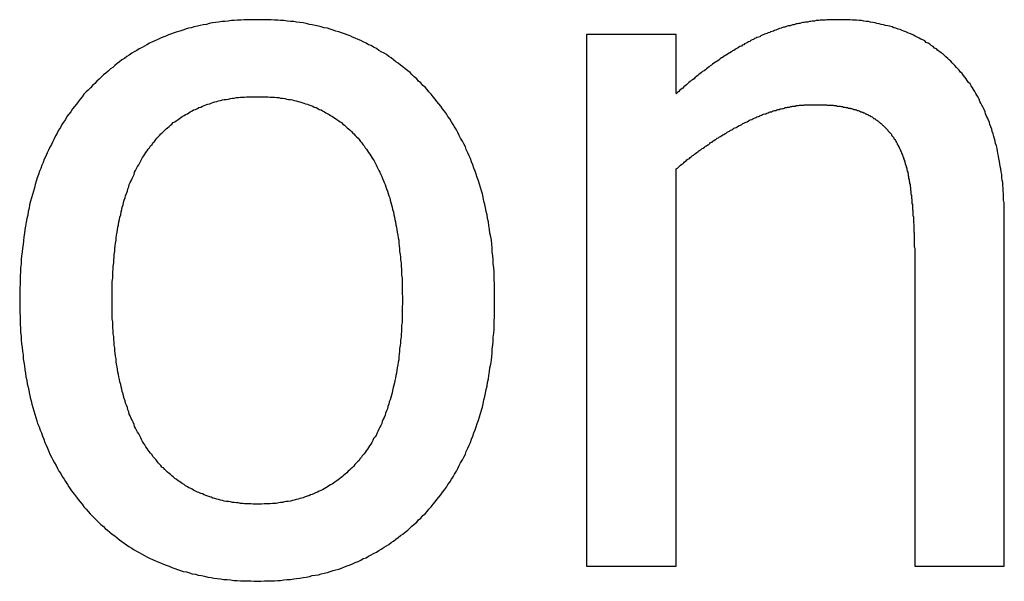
# Model space of a CAD drawing. Extents: x 0 to 420, y 0 to 297.
# Tile 22 of 27: x 180.46 to 182.54, y 130.13 to 131.32. Entities that reach past the tile are written whole.
import ezdxf

# ---------------------------------------------------------------- set-up
doc = ezdxf.new("R2010")
doc.units = 0
doc.layers.add('SICHTBAR__ISO_', color=7, linetype='CONTINUOUS')

msp = doc.modelspace()

# ---------------------------------------------------------------- linework, layer by layer
at = {"layer": 'SICHTBAR__ISO_'}
for p, q in [((181.6547, 131.2866), (181.6547, 130.161)), ((181.8444, 131.2866), (181.6547, 131.2866)), ((181.8444, 131.1614), (181.8444, 131.2866)), ((181.8444, 130.161), (181.8444, 131.0022)), ((182.5384, 130.161), (182.5384, 130.8916)), ((182.3488, 130.8029), (182.3488, 130.161)), ((181.6547, 130.161), (181.8444, 130.161)), ((182.3488, 130.161), (182.5384, 130.161))]:
    msp.add_line(p, q, dxfattribs=at)
for points in [[(180.958, 131.318, 0), (180.951, 131.318, 0), (180.944, 131.318, 0), (180.937, 131.318, 0), (180.93, 131.318, 0), (180.923, 131.317, 0), (180.916, 131.317, 0), (180.909, 131.316, 0), (180.903, 131.316, 0), (180.896, 131.315, 0), (180.889, 131.314, 0), (180.883, 131.314, 0), (180.876, 131.313, 0), (180.869, 131.312, 0), (180.863, 131.311, 0), (180.856, 131.31, 0), (180.85, 131.308, 0), (180.843, 131.307, 0), (180.837, 131.306, 0), (180.831, 131.304, 0), (180.824, 131.303, 0), (180.818, 131.301, 0), (180.812, 131.3, 0), (180.806, 131.298, 0), (180.8, 131.296, 0), (180.794, 131.294, 0), (180.788, 131.292, 0), (180.782, 131.29, 0), (180.776, 131.288, 0), (180.77, 131.286, 0), (180.764, 131.283, 0), (180.758, 131.281, 0), (180.753, 131.279, 0), (180.747, 131.276, 0), (180.741, 131.273, 0), (180.736, 131.271, 0), (180.73, 131.268, 0), (180.724, 131.265, 0), (180.719, 131.262, 0), (180.714, 131.259, 0), (180.708, 131.256, 0), (180.703, 131.253, 0), (180.697, 131.25, 0), (180.692, 131.247, 0), (180.687, 131.243, 0), (180.682, 131.24, 0), (180.677, 131.236, 0), (180.671, 131.233, 0), (180.666, 131.229, 0), (180.661, 131.225, 0), (180.656, 131.221, 0), (180.652, 131.217, 0), (180.647, 131.214, 0), (180.642, 131.209, 0), (180.637, 131.205, 0), (180.632, 131.201, 0), (180.628, 131.197, 0), (180.623, 131.192, 0), (180.618, 131.188, 0), (180.614, 131.183, 0), (180.609, 131.179, 0), (180.605, 131.174, 0), (180.6, 131.169, 0), (180.596, 131.165, 0), (180.591, 131.16, 0), (180.587, 131.155, 0), (180.583, 131.15, 0), (180.579, 131.144, 0), (180.575, 131.139, 0), (180.571, 131.134, 0), (180.567, 131.129, 0), (180.563, 131.123, 0), (180.559, 131.118, 0), (180.555, 131.113, 0), (180.552, 131.107, 0), (180.548, 131.101, 0), (180.544, 131.096, 0), (180.541, 131.09, 0), (180.537, 131.084, 0), (180.534, 131.078, 0), (180.531, 131.072, 0), (180.528, 131.066, 0), (180.525, 131.06, 0), (180.522, 131.054, 0), (180.519, 131.048, 0), (180.516, 131.042, 0), (180.513, 131.036, 0), (180.51, 131.029, 0), (180.507, 131.023, 0), (180.505, 131.016, 0), (180.502, 131.01, 0), (180.5, 131.003, 0), (180.497, 130.997, 0), (180.495, 130.99, 0), (180.492, 130.983, 0), (180.49, 130.976, 0), (180.488, 130.969, 0), (180.486, 130.962, 0), (180.484, 130.955, 0), (180.482, 130.948, 0), (180.48, 130.941, 0), (180.478, 130.934, 0), (180.476, 130.926, 0), (180.475, 130.919, 0), (180.473, 130.912, 0), (180.472, 130.904, 0), (180.47, 130.897, 0), (180.469, 130.889, 0), (180.467, 130.881, 0), (180.466, 130.874, 0), (180.465, 130.866, 0), (180.464, 130.858, 0), (180.463, 130.85, 0), (180.462, 130.842, 0), (180.461, 130.834, 0), (180.46, 130.826, 0), (180.459, 130.818, 0), (180.458, 130.81, 0), (180.458, 130.801, 0), (180.457, 130.793, 0), (180.457, 130.784, 0), (180.456, 130.776, 0), (180.456, 130.767, 0), (180.456, 130.759, 0), (180.455, 130.75, 0), (180.455, 130.741, 0), (180.455, 130.733, 0), (180.455, 130.724, 0)], [(181.46, 130.724, 0), (181.46, 130.733, 0), (181.46, 130.742, 0), (181.46, 130.75, 0), (181.46, 130.759, 0), (181.459, 130.768, 0), (181.459, 130.776, 0), (181.459, 130.785, 0), (181.458, 130.793, 0), (181.457, 130.802, 0), (181.457, 130.81, 0), (181.456, 130.818, 0), (181.455, 130.826, 0), (181.455, 130.834, 0), (181.454, 130.843, 0), (181.453, 130.851, 0), (181.452, 130.858, 0), (181.45, 130.866, 0), (181.449, 130.874, 0), (181.448, 130.882, 0), (181.447, 130.89, 0), (181.445, 130.897, 0), (181.444, 130.905, 0), (181.442, 130.912, 0), (181.441, 130.92, 0), (181.439, 130.927, 0), (181.437, 130.934, 0), (181.436, 130.942, 0), (181.434, 130.949, 0), (181.432, 130.956, 0), (181.43, 130.963, 0), (181.428, 130.97, 0), (181.426, 130.977, 0), (181.423, 130.984, 0), (181.421, 130.991, 0), (181.419, 130.997, 0), (181.416, 131.004, 0), (181.414, 131.011, 0), (181.411, 131.017, 0), (181.409, 131.024, 0), (181.406, 131.03, 0), (181.403, 131.036, 0), (181.4, 131.043, 0), (181.398, 131.049, 0), (181.395, 131.055, 0), (181.392, 131.061, 0), (181.388, 131.067, 0), (181.385, 131.073, 0), (181.382, 131.079, 0), (181.379, 131.085, 0), (181.375, 131.091, 0), (181.372, 131.096, 0), (181.369, 131.102, 0), (181.365, 131.108, 0), (181.361, 131.113, 0), (181.358, 131.119, 0), (181.354, 131.124, 0), (181.35, 131.129, 0), (181.346, 131.135, 0), (181.342, 131.14, 0), (181.338, 131.145, 0), (181.334, 131.15, 0), (181.33, 131.155, 0), (181.326, 131.16, 0), (181.321, 131.165, 0), (181.317, 131.17, 0), (181.313, 131.175, 0), (181.308, 131.179, 0), (181.304, 131.184, 0), (181.299, 131.188, 0), (181.295, 131.193, 0), (181.29, 131.197, 0), (181.285, 131.202, 0), (181.281, 131.206, 0), (181.276, 131.21, 0), (181.271, 131.214, 0), (181.266, 131.218, 0), (181.261, 131.222, 0), (181.256, 131.226, 0), (181.251, 131.229, 0), (181.246, 131.233, 0), (181.241, 131.237, 0), (181.236, 131.24, 0), (181.231, 131.244, 0), (181.226, 131.247, 0), (181.22, 131.25, 0), (181.215, 131.253, 0), (181.21, 131.257, 0), (181.204, 131.26, 0), (181.199, 131.263, 0), (181.193, 131.265, 0), (181.188, 131.268, 0), (181.182, 131.271, 0), (181.177, 131.274, 0), (181.171, 131.276, 0), (181.165, 131.279, 0), (181.159, 131.281, 0), (181.154, 131.284, 0), (181.148, 131.286, 0), (181.142, 131.288, 0), (181.136, 131.29, 0), (181.13, 131.292, 0), (181.124, 131.294, 0), (181.118, 131.296, 0), (181.112, 131.298, 0), (181.106, 131.3, 0), (181.099, 131.301, 0), (181.093, 131.303, 0), (181.087, 131.304, 0), (181.08, 131.306, 0), (181.074, 131.307, 0), (181.068, 131.308, 0), (181.061, 131.31, 0), (181.055, 131.311, 0), (181.048, 131.312, 0), (181.041, 131.313, 0), (181.035, 131.314, 0), (181.028, 131.314, 0), (181.021, 131.315, 0), (181.014, 131.316, 0), (181.007, 131.316, 0), (181.001, 131.317, 0), (180.994, 131.317, 0), (180.987, 131.318, 0), (180.98, 131.318, 0), (180.973, 131.318, 0), (180.965, 131.318, 0), (180.958, 131.318, 0)], [(182.186, 131.318, 0), (182.183, 131.318, 0), (182.18, 131.318, 0), (182.177, 131.318, 0), (182.174, 131.318, 0), (182.171, 131.318, 0), (182.169, 131.318, 0), (182.166, 131.318, 0), (182.163, 131.318, 0), (182.16, 131.317, 0), (182.157, 131.317, 0), (182.154, 131.317, 0), (182.151, 131.317, 0), (182.149, 131.317, 0), (182.146, 131.316, 0), (182.143, 131.316, 0), (182.14, 131.316, 0), (182.137, 131.315, 0), (182.134, 131.315, 0), (182.132, 131.315, 0), (182.129, 131.314, 0), (182.126, 131.314, 0), (182.123, 131.313, 0), (182.12, 131.313, 0), (182.118, 131.313, 0), (182.115, 131.312, 0), (182.112, 131.312, 0), (182.109, 131.311, 0), (182.106, 131.31, 0), (182.104, 131.31, 0), (182.101, 131.309, 0), (182.098, 131.309, 0), (182.095, 131.308, 0), (182.093, 131.307, 0), (182.09, 131.307, 0), (182.087, 131.306, 0), (182.085, 131.305, 0), (182.082, 131.305, 0), (182.079, 131.304, 0), (182.076, 131.303, 0), (182.074, 131.302, 0), (182.071, 131.302, 0), (182.068, 131.301, 0), (182.066, 131.3, 0), (182.063, 131.299, 0), (182.06, 131.298, 0), (182.058, 131.297, 0), (182.055, 131.296, 0), (182.052, 131.295, 0), (182.05, 131.294, 0), (182.047, 131.293, 0), (182.044, 131.292, 0), (182.042, 131.291, 0), (182.039, 131.29, 0), (182.036, 131.289, 0), (182.034, 131.288, 0), (182.031, 131.287, 0), (182.028, 131.286, 0), (182.026, 131.285, 0), (182.023, 131.284, 0), (182.021, 131.282, 0), (182.018, 131.281, 0), (182.015, 131.28, 0), (182.013, 131.279, 0), (182.01, 131.278, 0), (182.008, 131.276, 0), (182.005, 131.275, 0), (182.002, 131.274, 0), (182, 131.272, 0), (181.997, 131.271, 0), (181.995, 131.27, 0), (181.992, 131.268, 0), (181.989, 131.267, 0), (181.987, 131.265, 0), (181.984, 131.264, 0), (181.982, 131.262, 0), (181.979, 131.261, 0), (181.976, 131.259, 0), (181.974, 131.258, 0), (181.971, 131.256, 0), (181.969, 131.255, 0), (181.966, 131.253, 0), (181.963, 131.252, 0), (181.961, 131.25, 0), (181.958, 131.248, 0), (181.956, 131.247, 0), (181.953, 131.245, 0), (181.95, 131.243, 0), (181.948, 131.242, 0), (181.945, 131.24, 0), (181.942, 131.238, 0), (181.94, 131.237, 0), (181.937, 131.235, 0), (181.935, 131.233, 0), (181.932, 131.231, 0), (181.929, 131.229, 0), (181.927, 131.228, 0), (181.924, 131.226, 0), (181.921, 131.224, 0), (181.919, 131.222, 0), (181.916, 131.22, 0), (181.914, 131.218, 0), (181.911, 131.216, 0), (181.908, 131.214, 0), (181.906, 131.212, 0), (181.903, 131.21, 0), (181.9, 131.208, 0), (181.898, 131.206, 0), (181.895, 131.204, 0), (181.892, 131.202, 0), (181.89, 131.2, 0), (181.887, 131.198, 0), (181.884, 131.196, 0), (181.882, 131.193, 0), (181.879, 131.191, 0), (181.876, 131.189, 0), (181.874, 131.187, 0), (181.871, 131.185, 0), (181.868, 131.182, 0), (181.866, 131.18, 0), (181.863, 131.178, 0), (181.86, 131.176, 0), (181.858, 131.173, 0), (181.855, 131.171, 0), (181.852, 131.169, 0), (181.85, 131.166, 0), (181.847, 131.164, 0), (181.844, 131.161, 0)], [(182.538, 130.892, 0), (182.538, 130.898, 0), (182.538, 130.905, 0), (182.538, 130.911, 0), (182.538, 130.917, 0), (182.538, 130.924, 0), (182.538, 130.93, 0), (182.537, 130.936, 0), (182.537, 130.942, 0), (182.537, 130.949, 0), (182.536, 130.955, 0), (182.536, 130.961, 0), (182.535, 130.967, 0), (182.535, 130.973, 0), (182.534, 130.978, 0), (182.533, 130.984, 0), (182.533, 130.99, 0), (182.532, 130.996, 0), (182.531, 131.002, 0), (182.53, 131.007, 0), (182.529, 131.013, 0), (182.528, 131.018, 0), (182.527, 131.024, 0), (182.526, 131.029, 0), (182.525, 131.035, 0), (182.524, 131.04, 0), (182.523, 131.045, 0), (182.522, 131.051, 0), (182.52, 131.056, 0), (182.519, 131.061, 0), (182.518, 131.066, 0), (182.516, 131.071, 0), (182.515, 131.076, 0), (182.513, 131.081, 0), (182.512, 131.086, 0), (182.51, 131.091, 0), (182.508, 131.096, 0), (182.507, 131.1, 0), (182.505, 131.105, 0), (182.503, 131.11, 0), (182.501, 131.114, 0), (182.499, 131.119, 0), (182.498, 131.123, 0), (182.496, 131.128, 0), (182.494, 131.132, 0), (182.491, 131.137, 0), (182.489, 131.141, 0), (182.487, 131.145, 0), (182.485, 131.15, 0), (182.483, 131.154, 0), (182.48, 131.158, 0), (182.478, 131.162, 0), (182.476, 131.166, 0), (182.473, 131.17, 0), (182.471, 131.174, 0), (182.468, 131.178, 0), (182.466, 131.182, 0), (182.463, 131.185, 0), (182.46, 131.189, 0), (182.458, 131.193, 0), (182.455, 131.196, 0), (182.452, 131.2, 0), (182.449, 131.204, 0), (182.446, 131.207, 0), (182.443, 131.211, 0), (182.44, 131.214, 0), (182.437, 131.217, 0), (182.434, 131.221, 0), (182.431, 131.224, 0), (182.428, 131.227, 0), (182.425, 131.23, 0), (182.422, 131.233, 0), (182.419, 131.236, 0), (182.415, 131.239, 0), (182.412, 131.242, 0), (182.409, 131.245, 0), (182.405, 131.248, 0), (182.402, 131.25, 0), (182.398, 131.253, 0), (182.395, 131.256, 0), (182.391, 131.258, 0), (182.388, 131.261, 0), (182.384, 131.263, 0), (182.381, 131.266, 0), (182.377, 131.268, 0), (182.373, 131.27, 0), (182.37, 131.273, 0), (182.366, 131.275, 0), (182.362, 131.277, 0), (182.358, 131.279, 0), (182.354, 131.281, 0), (182.35, 131.283, 0), (182.346, 131.285, 0), (182.342, 131.287, 0), (182.338, 131.289, 0), (182.334, 131.29, 0), (182.33, 131.292, 0), (182.326, 131.294, 0), (182.322, 131.295, 0), (182.318, 131.297, 0), (182.314, 131.298, 0), (182.309, 131.3, 0), (182.305, 131.301, 0), (182.301, 131.303, 0), (182.296, 131.304, 0), (182.292, 131.305, 0), (182.287, 131.306, 0), (182.283, 131.307, 0), (182.278, 131.308, 0), (182.274, 131.309, 0), (182.269, 131.31, 0), (182.265, 131.311, 0), (182.26, 131.312, 0), (182.255, 131.313, 0), (182.251, 131.314, 0), (182.246, 131.314, 0), (182.241, 131.315, 0), (182.236, 131.316, 0), (182.231, 131.316, 0), (182.226, 131.317, 0), (182.222, 131.317, 0), (182.217, 131.317, 0), (182.212, 131.318, 0), (182.206, 131.318, 0), (182.201, 131.318, 0), (182.196, 131.318, 0), (182.191, 131.318, 0), (182.186, 131.318, 0)], [(180.651, 130.724, 0), (180.651, 130.731, 0), (180.651, 130.738, 0), (180.651, 130.744, 0), (180.651, 130.751, 0), (180.651, 130.758, 0), (180.651, 130.764, 0), (180.652, 130.771, 0), (180.652, 130.777, 0), (180.652, 130.784, 0), (180.653, 130.79, 0), (180.653, 130.796, 0), (180.654, 130.803, 0), (180.654, 130.809, 0), (180.655, 130.815, 0), (180.655, 130.821, 0), (180.656, 130.827, 0), (180.656, 130.833, 0), (180.657, 130.839, 0), (180.658, 130.845, 0), (180.659, 130.851, 0), (180.659, 130.856, 0), (180.66, 130.862, 0), (180.661, 130.868, 0), (180.662, 130.873, 0), (180.663, 130.879, 0), (180.664, 130.884, 0), (180.665, 130.89, 0), (180.666, 130.895, 0), (180.667, 130.9, 0), (180.669, 130.905, 0), (180.67, 130.911, 0), (180.671, 130.916, 0), (180.672, 130.921, 0), (180.674, 130.926, 0), (180.675, 130.931, 0), (180.676, 130.936, 0), (180.678, 130.941, 0), (180.679, 130.945, 0), (180.681, 130.95, 0), (180.683, 130.955, 0), (180.684, 130.96, 0), (180.686, 130.964, 0), (180.687, 130.969, 0), (180.689, 130.973, 0), (180.691, 130.977, 0), (180.693, 130.982, 0), (180.695, 130.986, 0), (180.697, 130.99, 0), (180.698, 130.995, 0), (180.7, 130.999, 0), (180.702, 131.003, 0), (180.704, 131.007, 0), (180.707, 131.011, 0), (180.709, 131.015, 0), (180.711, 131.019, 0), (180.713, 131.022, 0), (180.715, 131.026, 0), (180.718, 131.03, 0), (180.72, 131.033, 0), (180.722, 131.037, 0), (180.725, 131.04, 0), (180.727, 131.044, 0), (180.73, 131.047, 0), (180.732, 131.051, 0), (180.735, 131.054, 0), (180.737, 131.057, 0), (180.74, 131.06, 0), (180.743, 131.064, 0), (180.745, 131.067, 0), (180.748, 131.07, 0), (180.751, 131.073, 0), (180.754, 131.076, 0), (180.756, 131.078, 0), (180.759, 131.081, 0), (180.762, 131.084, 0), (180.765, 131.087, 0), (180.768, 131.089, 0), (180.771, 131.092, 0), (180.774, 131.095, 0), (180.777, 131.097, 0), (180.78, 131.1, 0), (180.783, 131.102, 0), (180.786, 131.104, 0), (180.79, 131.107, 0), (180.793, 131.109, 0), (180.796, 131.111, 0), (180.799, 131.113, 0), (180.803, 131.115, 0), (180.806, 131.117, 0), (180.81, 131.119, 0), (180.813, 131.121, 0), (180.816, 131.123, 0), (180.82, 131.125, 0), (180.823, 131.127, 0), (180.827, 131.128, 0), (180.831, 131.13, 0), (180.834, 131.132, 0), (180.838, 131.133, 0), (180.842, 131.135, 0), (180.845, 131.136, 0), (180.849, 131.138, 0), (180.853, 131.139, 0), (180.857, 131.14, 0), (180.86, 131.141, 0), (180.864, 131.143, 0), (180.868, 131.144, 0), (180.872, 131.145, 0), (180.876, 131.146, 0), (180.88, 131.147, 0), (180.884, 131.148, 0), (180.888, 131.149, 0), (180.892, 131.149, 0), (180.897, 131.15, 0), (180.901, 131.151, 0), (180.905, 131.152, 0), (180.909, 131.152, 0), (180.914, 131.153, 0), (180.918, 131.153, 0), (180.922, 131.154, 0), (180.927, 131.154, 0), (180.931, 131.154, 0), (180.935, 131.155, 0), (180.94, 131.155, 0), (180.944, 131.155, 0), (180.949, 131.155, 0), (180.954, 131.155, 0), (180.958, 131.155, 0)], [(180.958, 131.155, 0), (180.963, 131.155, 0), (180.967, 131.155, 0), (180.972, 131.155, 0), (180.976, 131.155, 0), (180.981, 131.155, 0), (180.985, 131.154, 0), (180.99, 131.154, 0), (180.994, 131.154, 0), (180.999, 131.153, 0), (181.003, 131.153, 0), (181.007, 131.152, 0), (181.011, 131.152, 0), (181.016, 131.151, 0), (181.02, 131.15, 0), (181.024, 131.149, 0), (181.028, 131.149, 0), (181.032, 131.148, 0), (181.036, 131.147, 0), (181.04, 131.146, 0), (181.044, 131.145, 0), (181.048, 131.144, 0), (181.052, 131.143, 0), (181.056, 131.141, 0), (181.06, 131.14, 0), (181.064, 131.139, 0), (181.067, 131.138, 0), (181.071, 131.136, 0), (181.075, 131.135, 0), (181.078, 131.133, 0), (181.082, 131.132, 0), (181.086, 131.13, 0), (181.089, 131.128, 0), (181.093, 131.127, 0), (181.096, 131.125, 0), (181.1, 131.123, 0), (181.103, 131.121, 0), (181.107, 131.119, 0), (181.11, 131.117, 0), (181.113, 131.115, 0), (181.117, 131.113, 0), (181.12, 131.111, 0), (181.123, 131.109, 0), (181.126, 131.107, 0), (181.13, 131.104, 0), (181.133, 131.102, 0), (181.136, 131.1, 0), (181.139, 131.097, 0), (181.142, 131.095, 0), (181.145, 131.092, 0), (181.148, 131.089, 0), (181.151, 131.087, 0), (181.154, 131.084, 0), (181.157, 131.081, 0), (181.16, 131.078, 0), (181.162, 131.076, 0), (181.165, 131.073, 0), (181.168, 131.07, 0), (181.171, 131.067, 0), (181.173, 131.064, 0), (181.176, 131.06, 0), (181.179, 131.057, 0), (181.181, 131.054, 0), (181.184, 131.051, 0), (181.186, 131.047, 0), (181.189, 131.044, 0), (181.191, 131.04, 0), (181.193, 131.037, 0), (181.196, 131.033, 0), (181.198, 131.03, 0), (181.2, 131.026, 0), (181.203, 131.022, 0), (181.205, 131.019, 0), (181.207, 131.015, 0), (181.209, 131.011, 0), (181.211, 131.007, 0), (181.213, 131.003, 0), (181.215, 130.999, 0), (181.217, 130.995, 0), (181.219, 130.99, 0), (181.221, 130.986, 0), (181.223, 130.982, 0), (181.225, 130.977, 0), (181.226, 130.973, 0), (181.228, 130.969, 0), (181.23, 130.964, 0), (181.231, 130.96, 0), (181.233, 130.955, 0), (181.235, 130.95, 0), (181.236, 130.945, 0), (181.238, 130.941, 0), (181.239, 130.936, 0), (181.24, 130.931, 0), (181.242, 130.926, 0), (181.243, 130.921, 0), (181.244, 130.916, 0), (181.246, 130.911, 0), (181.247, 130.905, 0), (181.248, 130.9, 0), (181.249, 130.895, 0), (181.25, 130.89, 0), (181.251, 130.884, 0), (181.252, 130.879, 0), (181.253, 130.873, 0), (181.254, 130.868, 0), (181.255, 130.862, 0), (181.256, 130.856, 0), (181.257, 130.851, 0), (181.257, 130.845, 0), (181.258, 130.839, 0), (181.259, 130.833, 0), (181.259, 130.827, 0), (181.26, 130.821, 0), (181.261, 130.815, 0), (181.261, 130.809, 0), (181.262, 130.803, 0), (181.262, 130.796, 0), (181.263, 130.79, 0), (181.263, 130.784, 0), (181.263, 130.777, 0), (181.264, 130.771, 0), (181.264, 130.764, 0), (181.264, 130.758, 0), (181.264, 130.751, 0), (181.264, 130.744, 0), (181.264, 130.738, 0), (181.265, 130.731, 0), (181.265, 130.724, 0)], [(181.844, 131.002, 0), (181.847, 131.004, 0), (181.849, 131.006, 0), (181.851, 131.008, 0), (181.853, 131.01, 0), (181.856, 131.012, 0), (181.858, 131.013, 0), (181.86, 131.015, 0), (181.862, 131.017, 0), (181.865, 131.019, 0), (181.867, 131.021, 0), (181.869, 131.023, 0), (181.872, 131.024, 0), (181.874, 131.026, 0), (181.876, 131.028, 0), (181.878, 131.03, 0), (181.881, 131.031, 0), (181.883, 131.033, 0), (181.885, 131.035, 0), (181.888, 131.037, 0), (181.89, 131.038, 0), (181.892, 131.04, 0), (181.894, 131.042, 0), (181.897, 131.043, 0), (181.899, 131.045, 0), (181.901, 131.046, 0), (181.904, 131.048, 0), (181.906, 131.05, 0), (181.908, 131.051, 0), (181.911, 131.053, 0), (181.913, 131.054, 0), (181.915, 131.056, 0), (181.917, 131.058, 0), (181.92, 131.059, 0), (181.922, 131.061, 0), (181.924, 131.062, 0), (181.927, 131.064, 0), (181.929, 131.065, 0), (181.931, 131.067, 0), (181.934, 131.068, 0), (181.936, 131.07, 0), (181.938, 131.071, 0), (181.941, 131.073, 0), (181.943, 131.074, 0), (181.945, 131.075, 0), (181.948, 131.077, 0), (181.95, 131.078, 0), (181.952, 131.08, 0), (181.955, 131.081, 0), (181.957, 131.082, 0), (181.959, 131.084, 0), (181.962, 131.085, 0), (181.964, 131.086, 0), (181.966, 131.088, 0), (181.969, 131.089, 0), (181.971, 131.09, 0), (181.973, 131.091, 0), (181.976, 131.093, 0), (181.978, 131.094, 0), (181.98, 131.095, 0), (181.983, 131.096, 0), (181.985, 131.098, 0), (181.987, 131.099, 0), (181.99, 131.1, 0), (181.992, 131.101, 0), (181.994, 131.102, 0), (181.997, 131.104, 0), (181.999, 131.105, 0), (182.001, 131.106, 0), (182.004, 131.107, 0), (182.006, 131.108, 0), (182.008, 131.109, 0), (182.011, 131.11, 0), (182.013, 131.111, 0), (182.015, 131.112, 0), (182.018, 131.113, 0), (182.02, 131.114, 0), (182.022, 131.115, 0), (182.025, 131.116, 0), (182.027, 131.117, 0), (182.029, 131.118, 0), (182.032, 131.119, 0), (182.034, 131.119, 0), (182.036, 131.12, 0), (182.039, 131.121, 0), (182.041, 131.122, 0), (182.043, 131.123, 0), (182.046, 131.123, 0), (182.048, 131.124, 0), (182.05, 131.125, 0), (182.052, 131.126, 0), (182.055, 131.126, 0), (182.057, 131.127, 0), (182.059, 131.128, 0), (182.062, 131.128, 0), (182.064, 131.129, 0), (182.066, 131.129, 0), (182.069, 131.13, 0), (182.071, 131.13, 0), (182.073, 131.131, 0), (182.075, 131.132, 0), (182.078, 131.132, 0), (182.08, 131.133, 0), (182.082, 131.133, 0), (182.084, 131.133, 0), (182.087, 131.134, 0), (182.089, 131.134, 0), (182.091, 131.135, 0), (182.094, 131.135, 0), (182.096, 131.135, 0), (182.098, 131.136, 0), (182.1, 131.136, 0), (182.103, 131.136, 0), (182.105, 131.137, 0), (182.107, 131.137, 0), (182.109, 131.137, 0), (182.112, 131.137, 0), (182.114, 131.137, 0), (182.116, 131.138, 0), (182.118, 131.138, 0), (182.121, 131.138, 0), (182.123, 131.138, 0), (182.125, 131.138, 0), (182.127, 131.138, 0), (182.129, 131.138, 0), (182.132, 131.138, 0), (182.134, 131.138, 0), (182.136, 131.138, 0)], [(182.136, 131.138, 0), (182.138, 131.138, 0), (182.141, 131.138, 0), (182.143, 131.138, 0), (182.145, 131.138, 0), (182.147, 131.138, 0), (182.149, 131.138, 0), (182.151, 131.138, 0), (182.153, 131.138, 0), (182.155, 131.138, 0), (182.158, 131.138, 0), (182.16, 131.138, 0), (182.162, 131.138, 0), (182.164, 131.137, 0), (182.166, 131.137, 0), (182.168, 131.137, 0), (182.17, 131.137, 0), (182.172, 131.137, 0), (182.174, 131.137, 0), (182.176, 131.137, 0), (182.178, 131.136, 0), (182.18, 131.136, 0), (182.181, 131.136, 0), (182.183, 131.136, 0), (182.185, 131.135, 0), (182.187, 131.135, 0), (182.189, 131.135, 0), (182.191, 131.135, 0), (182.193, 131.134, 0), (182.194, 131.134, 0), (182.196, 131.134, 0), (182.198, 131.133, 0), (182.2, 131.133, 0), (182.201, 131.133, 0), (182.203, 131.132, 0), (182.205, 131.132, 0), (182.207, 131.132, 0), (182.208, 131.131, 0), (182.21, 131.131, 0), (182.212, 131.131, 0), (182.213, 131.13, 0), (182.215, 131.13, 0), (182.217, 131.129, 0), (182.218, 131.129, 0), (182.22, 131.128, 0), (182.221, 131.128, 0), (182.223, 131.128, 0), (182.224, 131.127, 0), (182.226, 131.127, 0), (182.228, 131.126, 0), (182.229, 131.126, 0), (182.231, 131.125, 0), (182.232, 131.124, 0), (182.233, 131.124, 0), (182.235, 131.123, 0), (182.236, 131.123, 0), (182.238, 131.122, 0), (182.239, 131.122, 0), (182.241, 131.121, 0), (182.242, 131.121, 0), (182.243, 131.12, 0), (182.245, 131.119, 0), (182.246, 131.119, 0), (182.247, 131.118, 0), (182.249, 131.117, 0), (182.25, 131.117, 0), (182.251, 131.116, 0), (182.252, 131.115, 0), (182.254, 131.115, 0), (182.255, 131.114, 0), (182.256, 131.113, 0), (182.257, 131.113, 0), (182.259, 131.112, 0), (182.26, 131.111, 0), (182.261, 131.11, 0), (182.262, 131.109, 0), (182.263, 131.109, 0), (182.265, 131.108, 0), (182.266, 131.107, 0), (182.267, 131.106, 0), (182.268, 131.105, 0), (182.269, 131.105, 0), (182.27, 131.104, 0), (182.272, 131.103, 0), (182.273, 131.102, 0), (182.274, 131.101, 0), (182.275, 131.1, 0), (182.276, 131.099, 0), (182.277, 131.098, 0), (182.278, 131.098, 0), (182.279, 131.097, 0), (182.28, 131.096, 0), (182.281, 131.095, 0), (182.282, 131.094, 0), (182.283, 131.093, 0), (182.284, 131.092, 0), (182.285, 131.091, 0), (182.286, 131.09, 0), (182.287, 131.089, 0), (182.288, 131.088, 0), (182.289, 131.087, 0), (182.29, 131.086, 0), (182.291, 131.085, 0), (182.292, 131.084, 0), (182.293, 131.082, 0), (182.294, 131.081, 0), (182.295, 131.08, 0), (182.296, 131.079, 0), (182.297, 131.078, 0), (182.298, 131.077, 0), (182.299, 131.076, 0), (182.3, 131.075, 0), (182.3, 131.073, 0), (182.301, 131.072, 0), (182.302, 131.071, 0), (182.303, 131.07, 0), (182.304, 131.069, 0), (182.305, 131.067, 0), (182.305, 131.066, 0), (182.306, 131.065, 0), (182.307, 131.064, 0), (182.308, 131.062, 0), (182.309, 131.061, 0), (182.309, 131.06, 0), (182.31, 131.058, 0), (182.311, 131.057, 0), (182.312, 131.056, 0), (182.312, 131.054, 0)], [(182.312, 131.054, 0), (182.313, 131.053, 0), (182.314, 131.052, 0), (182.314, 131.051, 0), (182.315, 131.049, 0), (182.316, 131.048, 0), (182.316, 131.047, 0), (182.317, 131.045, 0), (182.318, 131.044, 0), (182.318, 131.043, 0), (182.319, 131.041, 0), (182.319, 131.04, 0), (182.32, 131.038, 0), (182.321, 131.037, 0), (182.321, 131.035, 0), (182.322, 131.034, 0), (182.322, 131.033, 0), (182.323, 131.031, 0), (182.324, 131.03, 0), (182.324, 131.028, 0), (182.325, 131.027, 0), (182.325, 131.025, 0), (182.326, 131.023, 0), (182.326, 131.022, 0), (182.327, 131.02, 0), (182.327, 131.019, 0), (182.328, 131.017, 0), (182.328, 131.016, 0), (182.329, 131.014, 0), (182.329, 131.012, 0), (182.33, 131.011, 0), (182.33, 131.009, 0), (182.331, 131.007, 0), (182.331, 131.006, 0), (182.332, 131.004, 0), (182.332, 131.002, 0), (182.332, 131, 0), (182.333, 130.999, 0), (182.333, 130.997, 0), (182.334, 130.995, 0), (182.334, 130.993, 0), (182.335, 130.992, 0), (182.335, 130.99, 0), (182.335, 130.988, 0), (182.336, 130.986, 0), (182.336, 130.984, 0), (182.336, 130.982, 0), (182.337, 130.98, 0), (182.337, 130.979, 0), (182.337, 130.977, 0), (182.338, 130.975, 0), (182.338, 130.973, 0), (182.338, 130.971, 0), (182.339, 130.969, 0), (182.339, 130.967, 0), (182.339, 130.965, 0), (182.34, 130.963, 0), (182.34, 130.961, 0), (182.34, 130.959, 0), (182.34, 130.957, 0), (182.341, 130.955, 0), (182.341, 130.953, 0), (182.341, 130.951, 0), (182.341, 130.949, 0), (182.342, 130.946, 0), (182.342, 130.944, 0), (182.342, 130.942, 0), (182.342, 130.94, 0), (182.343, 130.938, 0), (182.343, 130.936, 0), (182.343, 130.934, 0), (182.343, 130.932, 0), (182.343, 130.929, 0), (182.344, 130.927, 0), (182.344, 130.925, 0), (182.344, 130.923, 0), (182.344, 130.921, 0), (182.344, 130.919, 0), (182.344, 130.916, 0), (182.345, 130.914, 0), (182.345, 130.912, 0), (182.345, 130.91, 0), (182.345, 130.908, 0), (182.345, 130.905, 0), (182.345, 130.903, 0), (182.346, 130.901, 0), (182.346, 130.899, 0), (182.346, 130.897, 0), (182.346, 130.894, 0), (182.346, 130.892, 0), (182.346, 130.89, 0), (182.346, 130.888, 0), (182.347, 130.885, 0), (182.347, 130.883, 0), (182.347, 130.881, 0), (182.347, 130.878, 0), (182.347, 130.876, 0), (182.347, 130.874, 0), (182.347, 130.872, 0), (182.347, 130.869, 0), (182.348, 130.867, 0), (182.348, 130.865, 0), (182.348, 130.862, 0), (182.348, 130.86, 0), (182.348, 130.858, 0), (182.348, 130.855, 0), (182.348, 130.853, 0), (182.348, 130.851, 0), (182.348, 130.848, 0), (182.348, 130.846, 0), (182.348, 130.844, 0), (182.348, 130.841, 0), (182.348, 130.839, 0), (182.348, 130.837, 0), (182.349, 130.834, 0), (182.349, 130.832, 0), (182.349, 130.829, 0), (182.349, 130.827, 0), (182.349, 130.825, 0), (182.349, 130.822, 0), (182.349, 130.82, 0), (182.349, 130.817, 0), (182.349, 130.815, 0), (182.349, 130.813, 0), (182.349, 130.81, 0), (182.349, 130.808, 0), (182.349, 130.805, 0), (182.349, 130.803, 0)], [(180.455, 130.724, 0), (180.455, 130.715, 0), (180.455, 130.707, 0), (180.455, 130.698, 0), (180.456, 130.69, 0), (180.456, 130.681, 0), (180.456, 130.673, 0), (180.457, 130.665, 0), (180.457, 130.656, 0), (180.458, 130.648, 0), (180.458, 130.64, 0), (180.459, 130.632, 0), (180.46, 130.624, 0), (180.461, 130.616, 0), (180.462, 130.608, 0), (180.462, 130.6, 0), (180.464, 130.593, 0), (180.465, 130.585, 0), (180.466, 130.577, 0), (180.467, 130.57, 0), (180.468, 130.562, 0), (180.47, 130.555, 0), (180.471, 130.547, 0), (180.473, 130.54, 0), (180.474, 130.533, 0), (180.476, 130.525, 0), (180.477, 130.518, 0), (180.479, 130.511, 0), (180.481, 130.504, 0), (180.483, 130.497, 0), (180.485, 130.49, 0), (180.487, 130.483, 0), (180.489, 130.476, 0), (180.491, 130.469, 0), (180.493, 130.463, 0), (180.496, 130.456, 0), (180.498, 130.449, 0), (180.501, 130.443, 0), (180.503, 130.436, 0), (180.506, 130.43, 0), (180.508, 130.423, 0), (180.511, 130.417, 0), (180.514, 130.411, 0), (180.517, 130.404, 0), (180.519, 130.398, 0), (180.522, 130.392, 0), (180.525, 130.386, 0), (180.529, 130.38, 0), (180.532, 130.374, 0), (180.535, 130.368, 0), (180.538, 130.362, 0), (180.542, 130.357, 0), (180.545, 130.351, 0), (180.549, 130.345, 0), (180.552, 130.34, 0), (180.556, 130.334, 0), (180.559, 130.329, 0), (180.563, 130.323, 0), (180.567, 130.318, 0), (180.571, 130.313, 0), (180.575, 130.307, 0), (180.579, 130.302, 0), (180.583, 130.297, 0), (180.587, 130.292, 0), (180.591, 130.287, 0), (180.596, 130.282, 0), (180.6, 130.277, 0), (180.604, 130.272, 0), (180.609, 130.267, 0), (180.613, 130.263, 0), (180.618, 130.258, 0), (180.622, 130.254, 0), (180.627, 130.249, 0), (180.632, 130.245, 0), (180.636, 130.241, 0), (180.641, 130.237, 0), (180.646, 130.233, 0), (180.651, 130.229, 0), (180.656, 130.225, 0), (180.661, 130.221, 0), (180.666, 130.217, 0), (180.671, 130.213, 0), (180.676, 130.21, 0), (180.681, 130.206, 0), (180.686, 130.203, 0), (180.692, 130.199, 0), (180.697, 130.196, 0), (180.702, 130.193, 0), (180.708, 130.19, 0), (180.713, 130.187, 0), (180.719, 130.184, 0), (180.724, 130.181, 0), (180.73, 130.178, 0), (180.736, 130.175, 0), (180.741, 130.173, 0), (180.747, 130.17, 0), (180.753, 130.168, 0), (180.759, 130.165, 0), (180.765, 130.163, 0), (180.771, 130.161, 0), (180.777, 130.158, 0), (180.783, 130.156, 0), (180.789, 130.154, 0), (180.795, 130.152, 0), (180.801, 130.15, 0), (180.808, 130.149, 0), (180.814, 130.147, 0), (180.82, 130.145, 0), (180.827, 130.144, 0), (180.833, 130.142, 0), (180.84, 130.141, 0), (180.846, 130.14, 0), (180.853, 130.138, 0), (180.86, 130.137, 0), (180.866, 130.136, 0), (180.873, 130.135, 0), (180.88, 130.134, 0), (180.887, 130.133, 0), (180.894, 130.133, 0), (180.901, 130.132, 0), (180.908, 130.131, 0), (180.915, 130.131, 0), (180.922, 130.13, 0), (180.929, 130.13, 0), (180.936, 130.13, 0), (180.944, 130.13, 0), (180.951, 130.129, 0), (180.958, 130.129, 0)], [(180.958, 130.292, 0), (180.954, 130.292, 0), (180.949, 130.292, 0), (180.944, 130.293, 0), (180.94, 130.293, 0), (180.935, 130.293, 0), (180.931, 130.293, 0), (180.927, 130.294, 0), (180.922, 130.294, 0), (180.918, 130.295, 0), (180.914, 130.295, 0), (180.909, 130.296, 0), (180.905, 130.296, 0), (180.901, 130.297, 0), (180.897, 130.298, 0), (180.892, 130.298, 0), (180.888, 130.299, 0), (180.884, 130.3, 0), (180.88, 130.301, 0), (180.876, 130.302, 0), (180.872, 130.303, 0), (180.868, 130.304, 0), (180.864, 130.305, 0), (180.86, 130.307, 0), (180.857, 130.308, 0), (180.853, 130.309, 0), (180.849, 130.311, 0), (180.845, 130.312, 0), (180.842, 130.314, 0), (180.838, 130.315, 0), (180.834, 130.317, 0), (180.831, 130.318, 0), (180.827, 130.32, 0), (180.823, 130.322, 0), (180.82, 130.324, 0), (180.816, 130.326, 0), (180.813, 130.327, 0), (180.81, 130.329, 0), (180.806, 130.331, 0), (180.803, 130.334, 0), (180.799, 130.336, 0), (180.796, 130.338, 0), (180.793, 130.34, 0), (180.79, 130.342, 0), (180.786, 130.345, 0), (180.783, 130.347, 0), (180.78, 130.35, 0), (180.777, 130.352, 0), (180.774, 130.355, 0), (180.771, 130.357, 0), (180.768, 130.36, 0), (180.765, 130.363, 0), (180.762, 130.366, 0), (180.759, 130.369, 0), (180.756, 130.371, 0), (180.754, 130.374, 0), (180.751, 130.377, 0), (180.748, 130.38, 0), (180.745, 130.384, 0), (180.743, 130.387, 0), (180.74, 130.39, 0), (180.737, 130.393, 0), (180.735, 130.397, 0), (180.732, 130.4, 0), (180.73, 130.403, 0), (180.727, 130.407, 0), (180.725, 130.41, 0), (180.722, 130.414, 0), (180.72, 130.418, 0), (180.718, 130.421, 0), (180.715, 130.425, 0), (180.713, 130.429, 0), (180.711, 130.433, 0), (180.709, 130.437, 0), (180.707, 130.441, 0), (180.704, 130.445, 0), (180.702, 130.449, 0), (180.7, 130.453, 0), (180.698, 130.457, 0), (180.697, 130.461, 0), (180.695, 130.466, 0), (180.693, 130.47, 0), (180.691, 130.474, 0), (180.689, 130.479, 0), (180.687, 130.483, 0), (180.686, 130.488, 0), (180.684, 130.492, 0), (180.683, 130.497, 0), (180.681, 130.502, 0), (180.679, 130.506, 0), (180.678, 130.511, 0), (180.676, 130.516, 0), (180.675, 130.521, 0), (180.674, 130.526, 0), (180.672, 130.531, 0), (180.671, 130.536, 0), (180.67, 130.541, 0), (180.669, 130.546, 0), (180.667, 130.551, 0), (180.666, 130.556, 0), (180.665, 130.562, 0), (180.664, 130.567, 0), (180.663, 130.572, 0), (180.662, 130.578, 0), (180.661, 130.583, 0), (180.66, 130.589, 0), (180.659, 130.594, 0), (180.659, 130.6, 0), (180.658, 130.606, 0), (180.657, 130.612, 0), (180.656, 130.617, 0), (180.656, 130.623, 0), (180.655, 130.629, 0), (180.655, 130.635, 0), (180.654, 130.641, 0), (180.654, 130.647, 0), (180.653, 130.653, 0), (180.653, 130.659, 0), (180.652, 130.666, 0), (180.652, 130.672, 0), (180.652, 130.678, 0), (180.651, 130.685, 0), (180.651, 130.691, 0), (180.651, 130.697, 0), (180.651, 130.704, 0), (180.651, 130.711, 0), (180.651, 130.717, 0), (180.651, 130.724, 0)], [(181.265, 130.724, 0), (181.265, 130.717, 0), (181.264, 130.71, 0), (181.264, 130.704, 0), (181.264, 130.697, 0), (181.264, 130.69, 0), (181.264, 130.684, 0), (181.264, 130.677, 0), (181.263, 130.671, 0), (181.263, 130.665, 0), (181.263, 130.658, 0), (181.262, 130.652, 0), (181.262, 130.646, 0), (181.261, 130.64, 0), (181.261, 130.634, 0), (181.26, 130.628, 0), (181.259, 130.622, 0), (181.259, 130.616, 0), (181.258, 130.61, 0), (181.257, 130.604, 0), (181.257, 130.598, 0), (181.256, 130.593, 0), (181.255, 130.587, 0), (181.254, 130.581, 0), (181.253, 130.576, 0), (181.252, 130.57, 0), (181.251, 130.565, 0), (181.25, 130.56, 0), (181.249, 130.554, 0), (181.248, 130.549, 0), (181.247, 130.544, 0), (181.245, 130.539, 0), (181.244, 130.533, 0), (181.243, 130.528, 0), (181.242, 130.523, 0), (181.24, 130.518, 0), (181.239, 130.513, 0), (181.237, 130.509, 0), (181.236, 130.504, 0), (181.234, 130.499, 0), (181.233, 130.494, 0), (181.231, 130.49, 0), (181.229, 130.485, 0), (181.228, 130.481, 0), (181.226, 130.476, 0), (181.224, 130.472, 0), (181.222, 130.467, 0), (181.221, 130.463, 0), (181.219, 130.459, 0), (181.217, 130.455, 0), (181.215, 130.451, 0), (181.213, 130.446, 0), (181.211, 130.442, 0), (181.209, 130.438, 0), (181.207, 130.435, 0), (181.204, 130.431, 0), (181.202, 130.427, 0), (181.2, 130.423, 0), (181.198, 130.419, 0), (181.195, 130.416, 0), (181.193, 130.412, 0), (181.191, 130.409, 0), (181.188, 130.405, 0), (181.186, 130.402, 0), (181.183, 130.398, 0), (181.18, 130.395, 0), (181.178, 130.392, 0), (181.175, 130.388, 0), (181.173, 130.385, 0), (181.17, 130.382, 0), (181.167, 130.379, 0), (181.164, 130.376, 0), (181.162, 130.373, 0), (181.159, 130.37, 0), (181.156, 130.367, 0), (181.153, 130.364, 0), (181.15, 130.362, 0), (181.147, 130.359, 0), (181.144, 130.356, 0), (181.141, 130.354, 0), (181.138, 130.351, 0), (181.135, 130.349, 0), (181.132, 130.346, 0), (181.129, 130.344, 0), (181.126, 130.342, 0), (181.122, 130.339, 0), (181.119, 130.337, 0), (181.116, 130.335, 0), (181.113, 130.333, 0), (181.109, 130.331, 0), (181.106, 130.329, 0), (181.103, 130.327, 0), (181.099, 130.325, 0), (181.096, 130.323, 0), (181.092, 130.321, 0), (181.089, 130.32, 0), (181.085, 130.318, 0), (181.081, 130.316, 0), (181.078, 130.315, 0), (181.074, 130.313, 0), (181.07, 130.312, 0), (181.067, 130.31, 0), (181.063, 130.309, 0), (181.059, 130.308, 0), (181.055, 130.306, 0), (181.051, 130.305, 0), (181.048, 130.304, 0), (181.044, 130.303, 0), (181.04, 130.302, 0), (181.036, 130.301, 0), (181.032, 130.3, 0), (181.028, 130.299, 0), (181.023, 130.298, 0), (181.019, 130.298, 0), (181.015, 130.297, 0), (181.011, 130.296, 0), (181.007, 130.296, 0), (181.003, 130.295, 0), (180.998, 130.294, 0), (180.994, 130.294, 0), (180.99, 130.294, 0), (180.985, 130.293, 0), (180.981, 130.293, 0), (180.976, 130.293, 0), (180.972, 130.293, 0), (180.967, 130.292, 0), (180.963, 130.292, 0), (180.958, 130.292, 0)], [(180.958, 130.129, 0), (180.965, 130.129, 0), (180.973, 130.13, 0), (180.98, 130.13, 0), (180.987, 130.13, 0), (180.994, 130.13, 0), (181.001, 130.131, 0), (181.007, 130.131, 0), (181.014, 130.132, 0), (181.021, 130.133, 0), (181.028, 130.133, 0), (181.035, 130.134, 0), (181.041, 130.135, 0), (181.048, 130.136, 0), (181.055, 130.137, 0), (181.061, 130.138, 0), (181.068, 130.139, 0), (181.074, 130.141, 0), (181.08, 130.142, 0), (181.087, 130.143, 0), (181.093, 130.145, 0), (181.099, 130.146, 0), (181.106, 130.148, 0), (181.112, 130.15, 0), (181.118, 130.152, 0), (181.124, 130.153, 0), (181.13, 130.155, 0), (181.136, 130.157, 0), (181.142, 130.16, 0), (181.148, 130.162, 0), (181.154, 130.164, 0), (181.159, 130.166, 0), (181.165, 130.169, 0), (181.171, 130.171, 0), (181.177, 130.174, 0), (181.182, 130.177, 0), (181.188, 130.179, 0), (181.193, 130.182, 0), (181.199, 130.185, 0), (181.204, 130.188, 0), (181.21, 130.191, 0), (181.215, 130.194, 0), (181.22, 130.197, 0), (181.226, 130.201, 0), (181.231, 130.204, 0), (181.236, 130.207, 0), (181.241, 130.211, 0), (181.246, 130.214, 0), (181.251, 130.218, 0), (181.256, 130.222, 0), (181.261, 130.226, 0), (181.266, 130.229, 0), (181.271, 130.233, 0), (181.276, 130.237, 0), (181.281, 130.242, 0), (181.285, 130.246, 0), (181.29, 130.25, 0), (181.295, 130.254, 0), (181.299, 130.259, 0), (181.304, 130.263, 0), (181.308, 130.268, 0), (181.313, 130.272, 0), (181.317, 130.277, 0), (181.321, 130.282, 0), (181.326, 130.287, 0), (181.33, 130.292, 0), (181.334, 130.297, 0), (181.338, 130.302, 0), (181.342, 130.307, 0), (181.346, 130.312, 0), (181.35, 130.318, 0), (181.354, 130.323, 0), (181.358, 130.328, 0), (181.361, 130.334, 0), (181.365, 130.339, 0), (181.369, 130.345, 0), (181.372, 130.35, 0), (181.375, 130.356, 0), (181.379, 130.362, 0), (181.382, 130.368, 0), (181.385, 130.374, 0), (181.388, 130.38, 0), (181.392, 130.386, 0), (181.395, 130.392, 0), (181.398, 130.398, 0), (181.4, 130.404, 0), (181.403, 130.411, 0), (181.406, 130.417, 0), (181.409, 130.423, 0), (181.411, 130.43, 0), (181.414, 130.436, 0), (181.416, 130.443, 0), (181.419, 130.45, 0), (181.421, 130.456, 0), (181.423, 130.463, 0), (181.426, 130.47, 0), (181.428, 130.477, 0), (181.43, 130.484, 0), (181.432, 130.491, 0), (181.434, 130.498, 0), (181.436, 130.505, 0), (181.437, 130.513, 0), (181.439, 130.52, 0), (181.441, 130.527, 0), (181.442, 130.535, 0), (181.444, 130.542, 0), (181.445, 130.55, 0), (181.447, 130.558, 0), (181.448, 130.565, 0), (181.449, 130.573, 0), (181.45, 130.581, 0), (181.452, 130.589, 0), (181.453, 130.597, 0), (181.454, 130.605, 0), (181.455, 130.613, 0), (181.455, 130.621, 0), (181.456, 130.629, 0), (181.457, 130.637, 0), (181.457, 130.646, 0), (181.458, 130.654, 0), (181.459, 130.663, 0), (181.459, 130.671, 0), (181.459, 130.68, 0), (181.46, 130.689, 0), (181.46, 130.697, 0), (181.46, 130.706, 0), (181.46, 130.715, 0), (181.46, 130.724, 0)]]:
    msp.add_polyline3d(points, dxfattribs=at)

doc.saveas('drawing.dxf')
